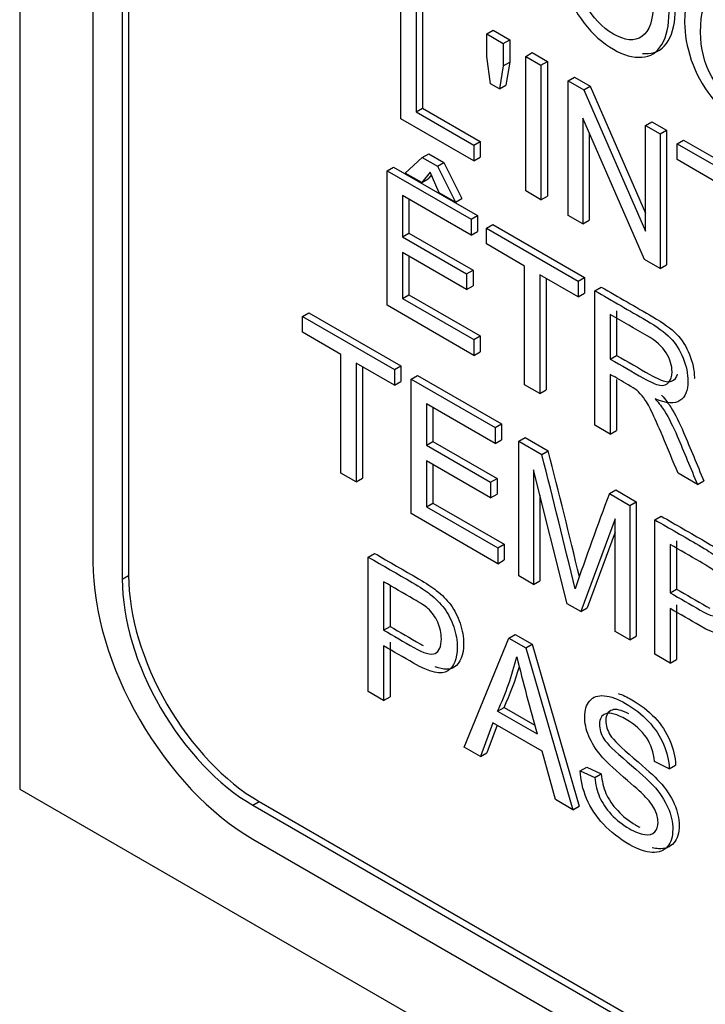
# Model space of a CAD drawing. Header units: inches. Extents: x 1 to 240, y -1 to 159.
# Tile 85 of 111: x 224.207 to 224.587, y 120.697 to 121.244. Entities that reach past the tile are written whole.
import ezdxf

# ---------------------------------------------------------------- set-up
doc = ezdxf.new("R2010")
doc.units = ezdxf.units.IN
doc.header["$MEASUREMENT"] = 0
doc.layers.add('Default', color=7, linetype='Continuous')
doc.layers.add('LAB20180', color=7, linetype='Continuous')

# ---------------------------------------------------------------- blocks, each defined once
blk = doc.blocks.new('SE1')
at = {"layer": 'LAB20180', "color": 7, "linetype": 'Continuous'}
for p, q in [((224.2068740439, 123.8788582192), (224.2068740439, 120.8169960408)), ((224.2475326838, 123.6978283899), (224.2475326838, 120.9429123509)), ((224.2637961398, 123.6884386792), (224.2637961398, 120.9335226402)), ((224.2673316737, 123.6904799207), (224.2673316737, 120.9355638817)), ((224.4184587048, 121.1890838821), (224.4184587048, 121.2637761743)), ((224.4305156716, 121.2608975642), (224.4305156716, 121.1949516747)), ((224.4269801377, 121.2588563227), (224.4269801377, 121.1929104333)), ((224.4661442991, 121.2362448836), (224.469679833, 121.2382861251)), ((224.469679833, 121.2382861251), (224.4788037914, 121.2330184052)), ((224.4661442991, 121.223721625), (224.4661442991, 121.2362448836)), ((224.4661442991, 121.2362448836), (224.4752682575, 121.2309771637)), ((224.4752682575, 121.2309771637), (224.4788037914, 121.2330184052)), ((224.4788037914, 121.2330184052), (224.4788037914, 121.2204951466)), ((224.4752682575, 121.2309771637), (224.4752682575, 121.2184539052)), ((224.4681670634, 121.2085893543), (224.4661442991, 121.223721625)), ((224.4877061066, 121.2237961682), (224.4912416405, 121.2258374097)), ((224.4877061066, 121.149103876), (224.4877061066, 121.2237961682)), ((224.4877061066, 121.2237961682), (224.4961845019, 121.2189011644)), ((224.4912416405, 121.2258374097), (224.4997200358, 121.2209424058)), ((224.4752682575, 121.2184539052), (224.4731163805, 121.2057318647)), ((224.4752682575, 121.2184539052), (224.4788037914, 121.2204951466)), ((224.4788037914, 121.2204951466), (224.4766519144, 121.2077731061)), ((224.4961845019, 121.2189011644), (224.4997200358, 121.2209424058)), ((224.4961845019, 121.2189011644), (224.4961845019, 121.1442088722)), ((224.4997200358, 121.2209424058), (224.4997200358, 121.1462501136)), ((224.5112476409, 121.210204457), (224.5147831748, 121.2122456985)), ((224.5147831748, 121.2122456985), (224.5235197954, 121.2072016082)), ((224.4731163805, 121.2057318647), (224.4681670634, 121.2085893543)), ((224.4731163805, 121.2057318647), (224.4766519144, 121.2077731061)), ((224.5112476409, 121.1355121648), (224.5112476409, 121.210204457)), ((224.5112476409, 121.210204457), (224.5199842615, 121.2051603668)), ((224.5199842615, 121.2051603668), (224.5235197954, 121.2072016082)), ((224.5199842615, 121.2051603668), (224.5541991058, 121.1266663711)), ((224.5235197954, 121.2072016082), (224.5541991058, 121.1368186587)), ((224.4269801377, 121.1929104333), (224.4305156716, 121.1949516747)), ((224.4305156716, 121.1949516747), (224.4624064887, 121.1765395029)), ((224.4588709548, 121.1657518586), (224.4184587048, 121.1890838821)), ((224.4269801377, 121.1929104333), (224.4588709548, 121.1744982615)), ((224.5536396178, 121.1110371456), (224.5194247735, 121.1894814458)), ((224.5194247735, 121.1894814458), (224.5194247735, 121.1307910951)), ((224.5541991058, 121.1854064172), (224.5577346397, 121.1874476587)), ((224.5541991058, 121.1266663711), (224.5541991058, 121.1854064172)), ((224.5541991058, 121.1854064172), (224.5623762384, 121.1806853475)), ((224.5577346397, 121.1874476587), (224.5659117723, 121.182726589)), ((224.5229603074, 121.1813755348), (224.5229603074, 121.1328323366)), ((224.5623762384, 121.1806853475), (224.5659117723, 121.182726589)), ((224.5623762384, 121.1806853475), (224.5623762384, 121.1059930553)), ((224.5659117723, 121.182726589), (224.5659117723, 121.1080342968)), ((224.4588709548, 121.1744982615), (224.4624064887, 121.1765395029)), ((224.4588709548, 121.1744982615), (224.4588709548, 121.1657518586)), ((224.4624064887, 121.1765395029), (224.4624064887, 121.1677931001)), ((224.5718014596, 121.1752436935), (224.5753369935, 121.177284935)), ((224.5718014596, 121.1664475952), (224.5718014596, 121.1752436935)), ((224.5718014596, 121.1752436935), (224.6228009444, 121.1457991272)), ((224.5753369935, 121.177284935), (224.6263364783, 121.1478403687)), ((224.4208472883, 121.1589584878), (224.4303155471, 121.1677048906)), ((224.4303155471, 121.1677048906), (224.433851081, 121.1697461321)), ((224.4303155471, 121.1677048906), (224.4386648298, 121.16288443)), ((224.433851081, 121.1697461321), (224.4422003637, 121.1649256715)), ((224.4588709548, 121.1657518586), (224.4624064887, 121.1677931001)), ((224.4107334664, 121.1602754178), (224.4142690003, 121.1623166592)), ((224.4142690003, 121.1623166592), (224.460878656, 121.135406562)), ((224.4386648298, 121.16288443), (224.4422003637, 121.1649256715)), ((224.4386648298, 121.16288443), (224.4487786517, 121.1428323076)), ((224.4422003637, 121.1649256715), (224.4523141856, 121.1448735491)), ((224.5930620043, 121.154172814), (224.5718014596, 121.1664475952)), ((224.4107334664, 121.0855831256), (224.4107334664, 121.1602754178)), ((224.4107334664, 121.1602754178), (224.4573431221, 121.1333653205)), ((224.4299712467, 121.1536907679), (224.4208472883, 121.1589584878)), ((224.4347484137, 121.1595299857), (224.4299712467, 121.1536907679)), ((224.4299712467, 121.1536907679), (224.4335067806, 121.1557320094)), ((224.4353903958, 121.1580343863), (224.4335067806, 121.1557320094)), ((224.4396546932, 121.1481000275), (224.4347484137, 121.1595299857)), ((224.4573431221, 121.1245692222), (224.4192548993, 121.1465594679)), ((224.4192548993, 121.1465594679), (224.4192548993, 121.1236001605)), ((224.4487786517, 121.1428323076), (224.4396546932, 121.1481000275)), ((224.4487786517, 121.1428323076), (224.4523141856, 121.1448735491)), ((224.4961845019, 121.1442088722), (224.4877061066, 121.149103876)), ((224.4961845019, 121.1442088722), (224.4997200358, 121.1462501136)), ((224.4227904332, 121.1445182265), (224.4227904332, 121.125641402)), ((224.4573431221, 121.1333653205), (224.460878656, 121.135406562)), ((224.460878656, 121.135406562), (224.460878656, 121.1266104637)), ((224.5194247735, 121.1307910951), (224.5112476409, 121.1355121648)), ((224.4573431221, 121.1333653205), (224.4573431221, 121.1245692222)), ((224.465864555, 121.1284454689), (224.469400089, 121.1304867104)), ((224.465864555, 121.1196493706), (224.465864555, 121.1284454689)), ((224.465864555, 121.1284454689), (224.5168640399, 121.0990009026)), ((224.469400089, 121.1304867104), (224.5203995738, 121.1010421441)), ((224.5194247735, 121.1307910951), (224.5229603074, 121.1328323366)), ((224.4192548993, 121.1236001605), (224.4227904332, 121.125641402)), ((224.4192548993, 121.1236001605), (224.4549330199, 121.103001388)), ((224.4227904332, 121.125641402), (224.4584685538, 121.1050426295)), ((224.4573431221, 121.1245692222), (224.460878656, 121.1266104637)), ((224.4871250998, 121.1073745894), (224.465864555, 121.1196493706)), ((224.4549330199, 121.0942549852), (224.4192548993, 121.1148537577)), ((224.4192548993, 121.1148537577), (224.4192548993, 121.0894096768)), ((224.4227904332, 121.1128125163), (224.4227904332, 121.0914509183)), ((224.4871250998, 121.0414783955), (224.4871250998, 121.1073745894)), ((224.5623762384, 121.1059930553), (224.5536396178, 121.1110371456)), ((224.5623762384, 121.1059930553), (224.5659117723, 121.1080342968)), ((224.4549330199, 121.103001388), (224.4584685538, 121.1050426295)), ((224.4549330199, 121.103001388), (224.4549330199, 121.0942549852)), ((224.4584685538, 121.1050426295), (224.4584685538, 121.0962962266)), ((224.5168640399, 121.0902048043), (224.4956034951, 121.1024795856)), ((224.4956034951, 121.1024795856), (224.4956034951, 121.0365833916)), ((224.5168640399, 121.0990009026), (224.5203995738, 121.1010421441)), ((224.5203995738, 121.1010421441), (224.5203995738, 121.0922460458)), ((224.4549330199, 121.0942549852), (224.4584685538, 121.0962962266)), ((224.4991390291, 121.1004383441), (224.4991390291, 121.0386246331)), ((224.5168640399, 121.0990009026), (224.5168640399, 121.0902048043)), ((224.526117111, 121.0936586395), (224.5296526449, 121.095699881)), ((224.4192548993, 121.0894096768), (224.4227904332, 121.0914509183)), ((224.4227904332, 121.0914509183), (224.4624280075, 121.0685661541)), ((224.5168640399, 121.0902048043), (224.5203995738, 121.0922460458)), ((224.526117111, 121.0189663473), (224.526117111, 121.0936586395)), ((224.4588924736, 121.0577785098), (224.4107334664, 121.0855831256)), ((224.4192548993, 121.0894096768), (224.4588924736, 121.0665249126)), ((224.3638010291, 121.0794109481), (224.367336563, 121.0814521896)), ((224.3638010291, 121.0706148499), (224.3638010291, 121.0794109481)), ((224.3638010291, 121.0794109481), (224.4148435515, 121.0499415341)), ((224.367336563, 121.0814521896), (224.4183790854, 121.0519827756)), ((224.5346385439, 121.0804893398), (224.5346385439, 121.0557409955)), ((224.5381740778, 121.0825305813), (224.5381740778, 121.057782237)), ((224.3850615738, 121.0583400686), (224.3638010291, 121.0706148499)), ((224.4588924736, 121.0665249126), (224.4624280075, 121.0685661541)), ((224.4624280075, 121.0685661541), (224.4624280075, 121.0598197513)), ((224.4588924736, 121.0665249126), (224.4588924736, 121.0577785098)), ((224.3850615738, 120.9924438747), (224.3850615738, 121.0583400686)), ((224.4588924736, 121.0577785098), (224.4624280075, 121.0598197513)), ((224.5346385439, 121.0557409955), (224.5381740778, 121.057782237)), ((224.4148435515, 121.0411454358), (224.3935830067, 121.053420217)), ((224.3935830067, 121.053420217), (224.3935830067, 120.9875240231)), ((224.4148435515, 121.0499415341), (224.4183790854, 121.0519827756)), ((224.4183790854, 121.0519827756), (224.4183790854, 121.0431866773)), ((224.3971185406, 121.0513789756), (224.3971185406, 120.9895652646)), ((224.4148435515, 121.0499415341), (224.4148435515, 121.0411454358)), ((224.4240966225, 121.044599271), (224.4276321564, 121.0466405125)), ((224.4276321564, 121.0466405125), (224.4742418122, 121.0197304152)), ((224.5346385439, 121.0471933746), (224.5346385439, 121.0140464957)), ((224.4148435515, 121.0411454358), (224.4183790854, 121.0431866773)), ((224.4240966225, 120.9699069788), (224.4240966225, 121.044599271)), ((224.4240966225, 121.044599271), (224.4707062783, 121.0176891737)), ((224.4956034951, 121.0365833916), (224.4871250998, 121.0414783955)), ((224.5381740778, 121.0443296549), (224.5381740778, 121.0160877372)), ((224.4956034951, 121.0365833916), (224.4991390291, 121.0386246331)), ((224.4707062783, 121.0088930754), (224.4325750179, 121.0309081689)), ((224.4325750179, 121.0309081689), (224.4325750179, 121.0079488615)), ((224.4361105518, 121.0288669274), (224.4361105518, 121.009990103)), ((224.4707062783, 121.0176891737), (224.4742418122, 121.0197304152)), ((224.4742418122, 121.0197304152), (224.4742418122, 121.0109343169)), ((224.5346385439, 121.0140464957), (224.526117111, 121.0189663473)), ((224.4707062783, 121.0176891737), (224.4707062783, 121.0088930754)), ((224.5346385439, 121.0140464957), (224.5381740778, 121.0160877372)), ((224.4325750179, 121.0079488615), (224.4361105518, 121.009990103)), ((224.4361105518, 121.009990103), (224.4717886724, 120.9893913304)), ((224.4707062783, 121.0088930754), (224.4742418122, 121.0109343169)), ((224.4839188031, 121.010060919), (224.487454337, 121.0121021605)), ((224.4839188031, 120.9353686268), (224.4839188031, 121.010060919)), ((224.4839188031, 121.010060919), (224.4966579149, 121.0027059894)), ((224.487454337, 121.0121021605), (224.5001934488, 121.0047472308)), ((224.4325750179, 121.0079488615), (224.4682531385, 120.987350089)), ((224.4966579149, 121.0027059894), (224.5001934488, 121.0047472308)), ((224.4682531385, 120.9786036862), (224.4325750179, 120.9992024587)), ((224.4325750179, 120.9992024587), (224.4325750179, 120.9737583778)), ((224.4361105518, 120.9971612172), (224.4361105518, 120.9757996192)), ((224.3935830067, 120.9875240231), (224.3850615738, 120.9924438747)), ((224.510774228, 120.91986364), (224.4920959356, 120.9942577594)), ((224.4920959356, 120.9942577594), (224.4920959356, 120.9306475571)), ((224.5829697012, 120.986142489), (224.5722533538, 120.9923295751)), ((224.3935830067, 120.9875240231), (224.3971185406, 120.9895652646)), ((224.4682531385, 120.987350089), (224.4717886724, 120.9893913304)), ((224.4682531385, 120.987350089), (224.4682531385, 120.9786036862)), ((224.4717886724, 120.9893913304), (224.4717886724, 120.9806449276)), ((224.5829697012, 120.986142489), (224.5865052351, 120.9881837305)), ((224.4682531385, 120.9786036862), (224.4717886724, 120.9806449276)), ((224.5341866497, 120.9810387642), (224.5377221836, 120.9830800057)), ((224.5341866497, 120.9810387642), (224.5455485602, 120.9744789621)), ((224.5377221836, 120.9830800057), (224.5490840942, 120.9765202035)), ((224.4325750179, 120.9737583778), (224.4361105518, 120.9757996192)), ((224.4361105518, 120.9757996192), (224.4757481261, 120.952914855)), ((224.4956314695, 120.9801760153), (224.4956314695, 120.9326887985)), ((224.5455485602, 120.9744789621), (224.5490840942, 120.9765202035)), ((224.5490840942, 120.9765202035), (224.5490840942, 120.9018279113)), ((224.4722125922, 120.9421272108), (224.4240966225, 120.9699069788)), ((224.4325750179, 120.9737583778), (224.4722125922, 120.9508736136)), ((224.5455485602, 120.9744789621), (224.5455485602, 120.8997866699)), ((224.5373283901, 120.9670991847), (224.518348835, 120.9154904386)), ((224.5373283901, 120.9045325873), (224.5373283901, 120.9670991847)), ((224.5593636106, 120.9665028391), (224.5628991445, 120.9685440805)), ((224.5593636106, 120.8918105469), (224.5593636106, 120.9665028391)), ((224.5373283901, 120.9595266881), (224.5218843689, 120.91753168)), ((224.5713775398, 120.9548529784), (224.5713775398, 120.9280174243)), ((224.4722125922, 120.9508736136), (224.4757481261, 120.952914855)), ((224.4722125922, 120.9508736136), (224.4722125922, 120.9421272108)), ((224.4757481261, 120.952914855), (224.4757481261, 120.9441684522)), ((224.5678420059, 120.9528117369), (224.5678420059, 120.9259761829)), ((224.4003399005, 120.9457823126), (224.4038754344, 120.9478235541)), ((224.4003399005, 120.8710900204), (224.4003399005, 120.9457823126)), ((224.4722125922, 120.9421272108), (224.4757481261, 120.9441684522)), ((224.2637961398, 120.9335226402), (224.2673316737, 120.9355638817)), ((224.4088613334, 120.9320663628), (224.4088613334, 120.9052308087)), ((224.4920959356, 120.9306475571), (224.4839188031, 120.9353686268)), ((224.4920959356, 120.9306475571), (224.4956314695, 120.9326887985)), ((224.4123968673, 120.9300131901), (224.4123968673, 120.9072720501)), ((224.5678420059, 120.9259761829), (224.5713775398, 120.9280174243)), ((224.518348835, 120.9154904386), (224.510774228, 120.91986364)), ((224.518348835, 120.9154904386), (224.5218843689, 120.91753168)), ((224.5678420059, 120.91722978), (224.5678420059, 120.886915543)), ((224.5713775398, 120.9192710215), (224.5713775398, 120.8889567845)), ((224.4088613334, 120.9052308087), (224.4123968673, 120.9072720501)), ((224.5455485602, 120.8997866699), (224.5373283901, 120.9045325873)), ((224.4536203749, 120.8403285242), (224.4782808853, 120.9007830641)), ((224.4782808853, 120.9007830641), (224.4818164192, 120.9028243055)), ((224.4782808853, 120.9007830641), (224.4877061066, 120.89534141)), ((224.4818164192, 120.9028243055), (224.4912416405, 120.8973826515)), ((224.5455485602, 120.8997866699), (224.5490840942, 120.9018279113)), ((224.4088613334, 120.8964844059), (224.4088613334, 120.8661701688)), ((224.4123968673, 120.8985256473), (224.4123968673, 120.8682114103)), ((224.4877061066, 120.89534141), (224.4912416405, 120.8973826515)), ((224.4877061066, 120.89534141), (224.5139159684, 120.805516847)), ((224.4912416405, 120.8973826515), (224.5174515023, 120.8075580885)), ((224.5678420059, 120.886915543), (224.5593636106, 120.8918105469)), ((224.5678420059, 120.886915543), (224.5713775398, 120.8889567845)), ((224.4088613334, 120.8661701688), (224.4003399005, 120.8710900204)), ((224.4088613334, 120.8661701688), (224.4123968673, 120.8682114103)), ((224.4721265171, 120.8603061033), (224.475662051, 120.8623473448)), ((224.475662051, 120.8623473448), (224.4927237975, 120.8524967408)), ((224.4721265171, 120.8603061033), (224.4940326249, 120.8476586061)), ((224.4695442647, 120.8537463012), (224.4626152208, 120.8351353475)), ((224.4718287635, 120.8524273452), (224.4661507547, 120.8371765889)), ((224.4967870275, 120.8380176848), (224.4695442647, 120.8537463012)), ((224.4626152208, 120.8351353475), (224.4536203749, 120.8403285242)), ((224.4626152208, 120.8351353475), (224.4661507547, 120.8371765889)), ((224.5041894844, 120.8111324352), (224.4967870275, 120.8380176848)), ((224.5180045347, 120.8271592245), (224.5215400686, 120.8292004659)), ((224.5215400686, 120.8292004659), (224.5295880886, 120.8254484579)), ((224.567368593, 120.8282773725), (224.5591484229, 120.8323275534)), ((224.567368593, 120.8282773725), (224.5709041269, 120.830318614)), ((224.5180045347, 120.8271592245), (224.5260525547, 120.8234072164)), ((224.5260525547, 120.8234072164), (224.5295880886, 120.8254484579)), ((224.2068740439, 120.8169960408), (225.7978643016, 119.8984373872)), ((224.3362500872, 120.8080287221), (224.3397856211, 120.8100699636)), ((224.3362500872, 120.8080287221), (225.6614171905, 120.0429431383)), ((224.3397856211, 120.8100699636), (225.6649527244, 120.0449843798)), ((224.5139159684, 120.805516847), (224.5041894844, 120.8111324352)), ((224.5139159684, 120.805516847), (224.5174515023, 120.8075580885)), ((224.3362500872, 120.7892493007), (225.6614171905, 120.0241637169))]:
    blk.add_line(p, q, dxfattribs=at)
for centre, radius, start, end in [((219.6127291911, 119.7546539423), 5.04087231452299, 13.461031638, 14.3347408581), ((219.6162647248, 119.7566951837), 5.040872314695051, 13.5154779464, 14.3347408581), ((226.096568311, 120.3885721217), 1.670943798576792, 159.2329033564, 161.1627505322), ((224.3237593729, 120.9293198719), 0.1636328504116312, 335.0542550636, 346.2660775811), ((226.0825624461, 121.2905391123), 1.649111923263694, 194.0398056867, 195.5784163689), ((224.3272949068, 120.9313611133), 0.1636328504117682, 335.0542550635, 343.5818639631)]:
    blk.add_arc(centre, radius, start, end, dxfattribs=at)
for centre, major_axis, start_param, end_param in [((224.3362500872, 120.8916913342), (-0.06273267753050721, 0.1086561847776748), 0.7853981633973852, 2.356194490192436), ((224.3362500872, 120.8916913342), (-0.05123267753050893, 0.08873760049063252), 0.7853981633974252, 2.356194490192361), ((224.3397856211, 120.8937325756), (-0.05123267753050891, 0.08873760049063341), 0.7853981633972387, 2.356194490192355)]:
    blk.add_ellipse(centre, major_axis=major_axis, ratio=0.5773502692, start_param=start_param, end_param=end_param, dxfattribs=at)
for points, knots in [([(224.5056097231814, 121.2831052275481), (224.5056097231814, 121.2954297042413), (224.5084932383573, 121.3034555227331), (224.5142172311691, 121.3071578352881), (224.5199614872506, 121.3108732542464), (224.5273867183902, 121.3100898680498), (224.5424498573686, 121.3013931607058), (224.547786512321, 121.2966223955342), (224.5573408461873, 121.2845463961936), (224.560999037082, 121.2778623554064), (224.5634952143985, 121.2705074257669), (224.5659744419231, 121.2632024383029), (224.5672394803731, 121.2558224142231), (224.5672394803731, 121.2408143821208), (224.5659483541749, 121.2348012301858), (224.5632800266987, 121.230378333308), (224.5606032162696, 121.2259413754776), (224.5569535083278, 121.2235452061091), (224.5520902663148, 121.2232718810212), (224.547260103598, 121.2230004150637), (224.5420194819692, 121.2244645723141), (224.5303563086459, 121.2311983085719), (224.5249335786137, 121.236018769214), (224.5201564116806, 121.2422058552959), (224.5153985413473, 121.2483679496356), (224.5117640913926, 121.2550521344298), (224.5068578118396, 121.2696129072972), (224.5056097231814, 121.2765454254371), (224.5056097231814, 121.2831052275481)], [0, 0, 0, 0, 0.1332785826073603, 0.1332785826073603, 0.1332785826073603, 0.2558731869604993, 0.2558731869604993, 0.3366345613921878, 0.3366345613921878, 0.4173959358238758, 0.4173959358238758, 0.4173959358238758, 0.5049817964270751, 0.5049817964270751, 0.5937354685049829, 0.5937354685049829, 0.5937354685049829, 0.6743665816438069, 0.6743665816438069, 0.6743665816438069, 0.7528515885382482, 0.7528515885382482, 0.8379776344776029, 0.8379776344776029, 0.8379776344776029, 0.918988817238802, 0.918988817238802, 1, 1, 1, 1]), ([(224.5524975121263, 121.2253749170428), (224.553558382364, 121.2252760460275), (224.554601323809, 121.2252555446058), (224.5556258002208, 121.2253131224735), (224.5604890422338, 121.2255864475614), (224.5641387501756, 121.2279826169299), (224.5668155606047, 121.2324195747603), (224.5694838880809, 121.2368424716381), (224.570775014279, 121.2428556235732), (224.570775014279, 121.2578636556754), (224.569509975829, 121.2652436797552), (224.5670307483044, 121.2725486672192), (224.564534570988, 121.2799035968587), (224.5608763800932, 121.286587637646), (224.5513220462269, 121.2986636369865), (224.5459853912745, 121.3034344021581), (224.5353644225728, 121.3095664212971), (224.5311577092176, 121.3110809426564), (224.5273864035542, 121.3114265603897)], [0.3089867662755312, 0.3089867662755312, 0.3089867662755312, 0.3089867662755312, 0.3256334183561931, 0.3256334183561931, 0.3256334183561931, 0.406264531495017, 0.406264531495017, 0.406264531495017, 0.495018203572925, 0.495018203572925, 0.5826040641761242, 0.5826040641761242, 0.5826040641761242, 0.6633654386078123, 0.6633654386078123, 0.7441268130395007, 0.7441268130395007, 0.8067510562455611, 0.8067510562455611, 0.8067510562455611, 0.8067510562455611]), ([(224.5144324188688, 121.2777629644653), (224.5144324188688, 121.2688177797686), (224.5164982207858, 121.2605186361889), (224.5248475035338, 121.245361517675), (224.5300980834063, 121.2397956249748), (224.5427941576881, 121.2324655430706), (224.5480877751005, 121.2319934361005), (224.5522193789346, 121.2348260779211), (224.5563705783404, 121.2376721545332), (224.5584598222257, 121.2438458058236), (224.5584598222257, 121.2594501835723), (224.557556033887, 121.2652894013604), (224.554026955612, 121.2763714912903), (224.5514447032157, 121.281341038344), (224.5480017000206, 121.2858136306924), (224.5445703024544, 121.2902711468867), (224.540771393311, 121.2937649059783), (224.5304854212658, 121.2997035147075), (224.5252778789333, 121.3002750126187), (224.5209310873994, 121.2980138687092), (224.5165628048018, 121.2957415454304), (224.5144324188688, 121.2889941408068), (224.5144324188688, 121.2777629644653)], [0, 0, 0, 0, 0.1188363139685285, 0.1188363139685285, 0.2376726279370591, 0.2376726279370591, 0.3589507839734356, 0.3589507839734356, 0.3589507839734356, 0.4942977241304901, 0.4942977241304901, 0.5791525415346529, 0.5791525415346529, 0.6640073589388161, 0.6640073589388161, 0.6640073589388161, 0.7429526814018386, 0.7429526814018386, 0.8545925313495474, 0.8545925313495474, 0.8545925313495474, 1, 1, 1, 1]), ([(224.5758900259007, 121.2425288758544), (224.5758900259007, 121.2548533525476), (224.5787735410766, 121.2628791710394), (224.5845405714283, 121.2665566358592), (224.5902871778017, 121.2702210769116), (224.5976670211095, 121.2695135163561), (224.6127301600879, 121.2608168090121), (224.6180668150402, 121.2560460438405), (224.6276211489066, 121.2439700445), (224.6312793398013, 121.2372860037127), (224.6337755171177, 121.2299310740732), (224.6362630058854, 121.2226017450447), (224.6375628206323, 121.2152212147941), (224.6375628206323, 121.2002131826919), (224.6362286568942, 121.1942248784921), (224.633603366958, 121.189777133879), (224.6309518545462, 121.1852849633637), (224.6272338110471, 121.1829688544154), (224.622370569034, 121.1826955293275), (224.6175404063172, 121.18242406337), (224.6123428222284, 121.1838633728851), (224.6006796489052, 121.1905971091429), (224.595256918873, 121.195417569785), (224.5904797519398, 121.2016046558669), (224.5857218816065, 121.2077667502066), (224.5820874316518, 121.2144509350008), (224.5795912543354, 121.2217561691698), (224.5771034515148, 121.2290368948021), (224.5758900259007, 121.2359690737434), (224.5758900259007, 121.2425288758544)], [0, 0, 0, 0, 0.1333848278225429, 0.1333848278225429, 0.1333848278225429, 0.2558785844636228, 0.2558785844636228, 0.3365735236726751, 0.3365735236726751, 0.4172684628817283, 0.4172684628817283, 0.4172684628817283, 0.5048647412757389, 0.5048647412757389, 0.593628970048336, 0.593628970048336, 0.593628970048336, 0.6744340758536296, 0.6744340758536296, 0.6744340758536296, 0.7528211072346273, 0.7528211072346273, 0.8378408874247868, 0.8378408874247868, 0.8378408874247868, 0.9182426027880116, 0.9182426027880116, 0.9182426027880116, 1, 1, 1, 1]), ([(224.5847127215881, 121.2371866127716), (224.5847127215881, 121.2282414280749), (224.586821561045, 121.2199174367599), (224.5951708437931, 121.204760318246), (224.6003783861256, 121.1992192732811), (224.6130744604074, 121.1918891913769), (224.6183680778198, 121.1914170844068), (224.6225427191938, 121.1942248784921), (224.6266975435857, 121.1970193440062), (224.6287401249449, 121.2032694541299), (224.6287401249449, 121.2188738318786), (224.6278793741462, 121.2246882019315), (224.6260717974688, 121.2302540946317), (224.6242717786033, 121.2357967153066), (224.621725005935, 121.2407646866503), (224.6183250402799, 121.2452124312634), (224.6148748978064, 121.2497258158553), (224.6110516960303, 121.2531885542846), (224.600765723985, 121.2591271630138), (224.5956012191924, 121.2596738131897), (224.5912544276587, 121.2574126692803), (224.586886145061, 121.2551403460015), (224.5847127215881, 121.248417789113), (224.5847127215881, 121.2371866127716)], [0, 0, 0, 0, 0.1188680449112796, 0.1188680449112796, 0.2377360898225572, 0.2377360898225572, 0.3590466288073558, 0.3590466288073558, 0.3590466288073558, 0.4980291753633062, 0.4980291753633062, 0.5851633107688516, 0.5851633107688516, 0.5851633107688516, 0.6638535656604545, 0.6638535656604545, 0.6638535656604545, 0.7420231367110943, 0.7420231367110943, 0.8544916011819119, 0.8544916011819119, 0.8544916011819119, 1, 1, 1, 1]), ([(224.529652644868, 121.0956998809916), (224.5391926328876, 121.0901919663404), (224.5487326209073, 121.0846840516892), (224.558272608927, 121.079176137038), (224.5640396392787, 121.075846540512), (224.5684294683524, 121.0726163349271), (224.5713990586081, 121.069560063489), (224.5744059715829, 121.0664653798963), (224.5768217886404, 121.0627020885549), (224.5785863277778, 121.0583040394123), (224.5803623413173, 121.0538773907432), (224.5812976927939, 121.049582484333), (224.5812976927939, 121.0452803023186), (224.5812949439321, 121.045056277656), (224.5812894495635, 121.0448353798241)], [0, 0, 0, 0, 0.318581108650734, 0.318581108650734, 0.318581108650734, 0.4667796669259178, 0.4667796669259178, 0.4667796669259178, 0.5740918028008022, 0.5740918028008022, 0.5740918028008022, 0.6920798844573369, 0.6920798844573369, 0.6986568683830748, 0.6986568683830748, 0.6986568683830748, 0.6986568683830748]), ([(224.526117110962, 121.0936586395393), (224.5356570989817, 121.0881507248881), (224.5451970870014, 121.0826428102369), (224.554737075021, 121.0771348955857), (224.5605041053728, 121.0738052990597), (224.5648939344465, 121.0705750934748), (224.5678635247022, 121.0675188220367), (224.570870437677, 121.064424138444), (224.5732862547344, 121.0606608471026), (224.5750507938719, 121.05626279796), (224.5768268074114, 121.0518361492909), (224.577762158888, 121.0475412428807), (224.577762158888, 121.0381487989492), (224.5762558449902, 121.0345458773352), (224.5703166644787, 121.0307193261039), (224.5657546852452, 121.0310671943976), (224.5595572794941, 121.0336513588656)], [0, 0, 0, 0, 0.318581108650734, 0.318581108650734, 0.318581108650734, 0.4667796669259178, 0.4667796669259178, 0.4667796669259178, 0.5740918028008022, 0.5740918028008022, 0.5740918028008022, 0.6920798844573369, 0.6920798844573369, 0.8460399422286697, 0.8460399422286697, 1, 1, 1, 1]), ([(224.5346385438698, 121.0557409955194), (224.5407642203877, 121.0522043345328), (224.5468898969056, 121.0486676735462), (224.5530155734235, 121.0451310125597), (224.5569319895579, 121.0428698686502), (224.5599876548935, 121.0416026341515), (224.5621825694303, 121.0412299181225), (224.5643909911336, 121.0408549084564), (224.5660989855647, 121.0414038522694), (224.5672179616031, 121.042845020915), (224.5683296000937, 121.0442767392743), (224.5689394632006, 121.0461249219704), (224.5689394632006, 121.0520883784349), (224.5678204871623, 121.055616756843), (224.5656255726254, 121.0591699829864), (224.5634069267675, 121.0627616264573), (224.5599015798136, 121.0659037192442), (224.5550813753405, 121.0686866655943), (224.5482670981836, 121.0726208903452), (224.5414528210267, 121.0765551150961), (224.5346385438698, 121.0804893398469)], [0, 0, 0, 0, 0.2284460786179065, 0.2284460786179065, 0.2284460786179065, 0.3438946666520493, 0.3438946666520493, 0.3438946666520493, 0.4247756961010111, 0.4247756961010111, 0.4247756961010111, 0.4990570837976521, 0.4990570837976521, 0.606689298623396, 0.606689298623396, 0.606689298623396, 0.7458306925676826, 0.7458306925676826, 0.7458306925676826, 1, 1, 1, 1]), ([(224.5381740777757, 121.0577822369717), (224.5442997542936, 121.0542455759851), (224.5504254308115, 121.0507089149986), (224.5565511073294, 121.047172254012), (224.5604675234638, 121.0449111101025), (224.5635231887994, 121.0436438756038), (224.5657181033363, 121.0432711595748), (224.5679265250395, 121.0428961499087), (224.5696345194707, 121.0434450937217), (224.570753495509, 121.0448862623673), (224.5712930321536, 121.0455811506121), (224.5717143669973, 121.0463741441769), (224.5720051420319, 121.047284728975)], [0, 0, 0, 0, 0.2284460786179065, 0.2284460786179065, 0.2284460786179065, 0.3438946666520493, 0.3438946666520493, 0.3438946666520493, 0.4247756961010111, 0.4247756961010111, 0.4247756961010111, 0.4608283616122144, 0.4608283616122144, 0.4608283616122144, 0.4608283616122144]), ([(224.5722533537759, 120.9923295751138), (224.5694128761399, 120.9991544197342), (224.566572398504, 121.0059792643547), (224.5637319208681, 121.0128041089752), (224.5612685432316, 121.0187228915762), (224.5591699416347, 121.023339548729), (224.557577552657, 121.0266442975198), (224.5559691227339, 121.0299823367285), (224.5544788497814, 121.0324586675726), (224.5532307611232, 121.0341234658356), (224.551952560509, 121.0358284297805), (224.5506485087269, 121.037204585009), (224.5493143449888, 121.0383724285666), (224.5483446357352, 121.0392212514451), (224.5467751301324, 121.0401366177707), (224.5445371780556, 121.0414783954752), (224.5412388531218, 121.0434559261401), (224.5379380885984, 121.0452883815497), (224.5346385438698, 121.047193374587)], [0, 0, 0, 0, 0.3070878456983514, 0.3070878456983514, 0.3070878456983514, 0.5157634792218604, 0.5157634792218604, 0.5157634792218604, 0.6341208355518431, 0.6341208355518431, 0.6341208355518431, 0.7169176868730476, 0.7169176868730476, 0.7169176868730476, 0.8092929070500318, 0.8092929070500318, 0.8092929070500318, 1, 1, 1, 1]), ([(224.5630928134, 121.0356926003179), (224.5653307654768, 121.0331581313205), (224.5670522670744, 121.0309218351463), (224.5682142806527, 121.0290085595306), (224.570718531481, 121.0248852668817), (224.5730775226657, 121.0202373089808), (224.5753154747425, 121.0149695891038), (224.5791043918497, 121.0060511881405), (224.5827753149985, 120.9971123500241), (224.5865052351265, 120.9881837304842)], [0, 0, 0, 0, 0.1593598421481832, 0.1593598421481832, 0.1593598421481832, 0.4528325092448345, 0.4528325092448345, 0.4528325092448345, 1, 1, 1, 1]), ([(224.5595572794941, 121.0336513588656), (224.5617952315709, 121.0311168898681), (224.5635167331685, 121.028880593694), (224.5646787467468, 121.0269673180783), (224.5671829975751, 121.0228440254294), (224.5695419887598, 121.0181960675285), (224.5717799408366, 121.0129283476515), (224.5755688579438, 121.0040099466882), (224.5792397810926, 120.9950711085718), (224.5829697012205, 120.9861424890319)], [0, 0, 0, 0, 0.1593598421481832, 0.1593598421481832, 0.1593598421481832, 0.4528325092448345, 0.4528325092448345, 0.4528325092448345, 1, 1, 1, 1]), ([(224.5593636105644, 120.9665028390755), (224.5674833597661, 120.9618148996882), (224.5756031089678, 120.9571269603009), (224.5837228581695, 120.9524390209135), (224.5880266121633, 120.9499542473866), (224.5913405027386, 120.9477427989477), (224.5935784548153, 120.9460034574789), (224.5967573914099, 120.9435327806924), (224.599431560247, 120.940835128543), (224.6015403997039, 120.9379279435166), (224.6036984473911, 120.9349529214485), (224.6054137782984, 120.9315669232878), (224.6067479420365, 120.9277155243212), (224.6080907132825, 120.9238392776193), (224.6086846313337, 120.9200872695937), (224.6086846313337, 120.9099990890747), (224.6069631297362, 120.9056258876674), (224.6034340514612, 120.9032902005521), (224.5999035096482, 120.900953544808), (224.5936214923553, 120.9023459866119), (224.5844544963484, 120.9076385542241), (224.578916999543, 120.9108356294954), (224.5733795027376, 120.9140327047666), (224.5678420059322, 120.9172297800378)], [0, 0, 0, 0, 0.2166193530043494, 0.2166193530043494, 0.2166193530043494, 0.3045459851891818, 0.3045459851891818, 0.3045459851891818, 0.3808453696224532, 0.3808453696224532, 0.3808453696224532, 0.4539021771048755, 0.4539021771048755, 0.4539021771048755, 0.5331094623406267, 0.5331094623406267, 0.6711870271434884, 0.6711870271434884, 0.6711870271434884, 0.8523210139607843, 0.8523210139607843, 0.8523210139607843, 1, 1, 1, 1]), ([(224.5628991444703, 120.9685440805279), (224.571018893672, 120.9638561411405), (224.5791386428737, 120.9591682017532), (224.5872583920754, 120.9544802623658), (224.5915621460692, 120.951995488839), (224.5948760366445, 120.9497840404), (224.5971139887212, 120.9480446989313), (224.6002929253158, 120.9455740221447), (224.6029670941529, 120.9428763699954), (224.6050759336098, 120.9399691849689), (224.6072339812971, 120.9369941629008), (224.6089493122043, 120.9336081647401), (224.6102834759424, 120.9297567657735), (224.6116262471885, 120.9258805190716), (224.6122201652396, 120.922128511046), (224.6122201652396, 120.912040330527), (224.6104986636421, 120.9076671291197), (224.6069695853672, 120.9053314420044), (224.6046513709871, 120.9037971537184), (224.6011468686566, 120.9038706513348), (224.5964182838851, 120.9056003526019)], [0, 0, 0, 0, 0.2166193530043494, 0.2166193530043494, 0.2166193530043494, 0.3045459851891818, 0.3045459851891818, 0.3045459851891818, 0.3808453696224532, 0.3808453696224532, 0.3808453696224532, 0.4539021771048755, 0.4539021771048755, 0.4539021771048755, 0.5331094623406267, 0.5331094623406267, 0.6711870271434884, 0.6711870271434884, 0.6711870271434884, 0.7901227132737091, 0.7901227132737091, 0.7901227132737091, 0.7901227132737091]), ([(224.5678420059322, 120.9259761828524), (224.5734225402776, 120.9227542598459), (224.5790030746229, 120.9195323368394), (224.5845836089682, 120.9163104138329), (224.5901354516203, 120.9131050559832), (224.5940949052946, 120.9120117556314), (224.5987429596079, 120.914098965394), (224.5999049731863, 120.9168073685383), (224.5999049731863, 120.9242616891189), (224.5992163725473, 120.9273428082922), (224.5964619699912, 120.9334056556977), (224.5946543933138, 120.9359401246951), (224.592416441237, 120.9379776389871), (224.5910021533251, 120.9392652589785), (224.5883278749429, 120.9409842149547), (224.5844114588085, 120.9432453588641), (224.5788883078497, 120.9464341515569), (224.573365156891, 120.9496229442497), (224.5678420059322, 120.9528117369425)], [0, 0, 0, 0, 0.2153552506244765, 0.2153552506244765, 0.2153552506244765, 0.3510873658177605, 0.3510873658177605, 0.4868194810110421, 0.4868194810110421, 0.5851082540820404, 0.5851082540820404, 0.6833970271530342, 0.6833970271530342, 0.6833970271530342, 0.7868454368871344, 0.7868454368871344, 0.7868454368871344, 1, 1, 1, 1]), ([(224.4003399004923, 120.945782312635), (224.4084739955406, 120.9410860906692), (224.416608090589, 120.9363898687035), (224.4247421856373, 120.9316936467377), (224.4290459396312, 120.9292088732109), (224.4323167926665, 120.9270719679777), (224.4345547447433, 120.9252829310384), (224.4377217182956, 120.9227512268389), (224.4404078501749, 120.9201146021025), (224.4425597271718, 120.9171825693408), (224.4447316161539, 120.914223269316), (224.4464331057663, 120.9108215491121), (224.4477242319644, 120.9069949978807), (224.4490403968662, 120.9030942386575), (224.4497039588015, 120.8993418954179), (224.4497039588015, 120.8893034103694), (224.4479394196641, 120.8849053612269), (224.4444533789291, 120.8825448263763), (224.4409261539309, 120.8801564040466), (224.4345977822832, 120.8816254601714), (224.4254307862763, 120.8869180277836), (224.4199076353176, 120.8901068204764), (224.4143844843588, 120.8932956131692), (224.4088613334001, 120.896484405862)], [0, 0, 0, 0, 0.21697069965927, 0.21697069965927, 0.21697069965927, 0.3045215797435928, 0.3045215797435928, 0.3045215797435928, 0.3810967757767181, 0.3810967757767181, 0.3810967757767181, 0.4539654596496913, 0.4539654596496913, 0.4539654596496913, 0.5335386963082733, 0.5335386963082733, 0.6711788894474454, 0.6711788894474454, 0.6711788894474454, 0.8526721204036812, 0.8526721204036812, 0.8526721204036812, 1, 1, 1, 1]), ([(224.4038754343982, 120.9478235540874), (224.4120095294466, 120.9431273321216), (224.4201436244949, 120.9384311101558), (224.4282777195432, 120.93373488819), (224.4325814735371, 120.9312501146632), (224.4358523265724, 120.9291132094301), (224.4380902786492, 120.9273241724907), (224.4412572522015, 120.9247924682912), (224.4439433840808, 120.9221558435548), (224.4460952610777, 120.9192238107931), (224.4482671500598, 120.9162645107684), (224.4499686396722, 120.9128627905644), (224.4512597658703, 120.909036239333), (224.4525759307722, 120.9051354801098), (224.4532394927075, 120.9013831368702), (224.4532394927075, 120.8913446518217), (224.45147495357, 120.8869466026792), (224.447988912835, 120.8845860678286), (224.4456694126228, 120.8830154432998), (224.4421385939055, 120.883112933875), (224.4373857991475, 120.8848688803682)], [0, 0, 0, 0, 0.21697069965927, 0.21697069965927, 0.21697069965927, 0.3045215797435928, 0.3045215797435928, 0.3045215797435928, 0.3810967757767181, 0.3810967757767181, 0.3810967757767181, 0.4539654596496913, 0.4539654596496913, 0.4539654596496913, 0.5335386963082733, 0.5335386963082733, 0.6711788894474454, 0.6711788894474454, 0.6711788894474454, 0.7905286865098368, 0.7905286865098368, 0.7905286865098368, 0.7905286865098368]), ([(224.4088613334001, 120.9052308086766), (224.4144418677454, 120.9020088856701), (224.4200224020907, 120.8987869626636), (224.4256029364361, 120.8955650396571), (224.4311117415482, 120.8923845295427), (224.4350711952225, 120.8912912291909), (224.4397192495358, 120.8933784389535), (224.4408812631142, 120.8960868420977), (224.4408812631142, 120.9035908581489), (224.4401926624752, 120.9066719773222), (224.4388584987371, 120.9096785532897), (224.4375305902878, 120.9126710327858), (224.4356737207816, 120.9151947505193), (224.4334357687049, 120.9172322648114), (224.4319817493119, 120.9185560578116), (224.4293041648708, 120.9202636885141), (224.4254307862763, 120.9224999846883), (224.4199076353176, 120.9256887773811), (224.4143844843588, 120.9288775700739), (224.4088613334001, 120.9320663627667)], [0, 0, 0, 0, 0.2154625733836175, 0.2154625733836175, 0.2154625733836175, 0.3545743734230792, 0.3545743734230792, 0.4936861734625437, 0.4936861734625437, 0.5960212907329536, 0.5960212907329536, 0.5960212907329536, 0.6832351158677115, 0.6832351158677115, 0.6832351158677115, 0.7867317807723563, 0.7867317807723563, 0.7867317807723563, 1, 1, 1, 1]), ([(224.5713775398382, 120.9280174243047), (224.5769580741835, 120.9247955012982), (224.5825386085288, 120.9215735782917), (224.5881191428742, 120.9183516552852), (224.5887269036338, 120.918000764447), (224.5893155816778, 120.9176751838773), (224.5898851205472, 120.9173749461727)], [0, 0, 0, 0, 0.2153552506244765, 0.2153552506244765, 0.2153552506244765, 0.230213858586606, 0.230213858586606, 0.230213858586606, 0.230213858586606]), ([(224.412396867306, 120.9072720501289), (224.4179774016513, 120.9040501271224), (224.4235579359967, 120.9008282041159), (224.429138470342, 120.8976062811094), (224.4297356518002, 120.8972614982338), (224.430314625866, 120.8969412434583), (224.4308752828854, 120.8966455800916)], [0, 0, 0, 0, 0.2154625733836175, 0.2154625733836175, 0.2154625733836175, 0.2305429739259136, 0.2305429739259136, 0.2305429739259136, 0.2305429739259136]), ([(224.5260525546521, 120.8234072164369), (224.5264398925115, 120.8194067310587), (224.5273436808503, 120.8158038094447), (224.5300980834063, 120.8093433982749), (224.5322929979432, 120.8061380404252), (224.5381461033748, 120.7997770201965), (224.54145999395, 120.7971183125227), (224.5483460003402, 120.7931426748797), (224.551229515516, 120.7920742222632), (224.5537256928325, 120.7917263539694), (224.5562361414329, 120.7913764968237), (224.5580724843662, 120.7919002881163), (224.5593205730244, 120.793167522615), (224.5605333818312, 120.7943989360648), (224.5611281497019, 120.7961989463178), (224.5611281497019, 120.8008206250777), (224.5605256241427, 120.8032060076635), (224.5581155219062, 120.8080761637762), (224.5561788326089, 120.8106354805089), (224.5534674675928, 120.8133935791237), (224.5517350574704, 120.8151558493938), (224.5479156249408, 120.8185867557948), (224.5420194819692, 120.8236308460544), (224.5360728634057, 120.8287181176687), (224.5319486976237, 120.8326754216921), (224.5295816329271, 120.8354832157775), (224.5264822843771, 120.8391596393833), (224.5242019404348, 120.8427636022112), (224.5211893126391, 120.8500688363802), (224.5204576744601, 120.8536220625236), (224.5204576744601, 120.860778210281), (224.5213614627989, 120.8637847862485), (224.5250626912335, 120.8682076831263), (224.5277310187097, 120.8691518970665), (224.5313031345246, 120.868828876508), (224.5348233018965, 120.8685105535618), (224.5387916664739, 120.8670398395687), (224.5479156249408, 120.8617721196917), (224.5521333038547, 120.8584425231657), (224.5557484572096, 120.8546159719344), (224.5594155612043, 120.8507344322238), (224.5622471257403, 120.846441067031), (224.5641838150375, 120.8418442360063), (224.5661135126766, 120.8372640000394), (224.5671964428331, 120.832749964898), (224.5673685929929, 120.8282773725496)], [0, 0, 0, 0, 0.05391773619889, 0.05391773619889, 0.107835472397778, 0.107835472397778, 0.1617532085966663, 0.1617532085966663, 0.2093276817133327, 0.2093276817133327, 0.2093276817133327, 0.2502190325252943, 0.2502190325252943, 0.2502190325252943, 0.2870450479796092, 0.2870450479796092, 0.3230875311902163, 0.3230875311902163, 0.3591300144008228, 0.3591300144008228, 0.3591300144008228, 0.4284630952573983, 0.4284630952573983, 0.4284630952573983, 0.5049772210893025, 0.5049772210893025, 0.5049772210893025, 0.5580888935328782, 0.5580888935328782, 0.6112005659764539, 0.6112005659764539, 0.6689306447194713, 0.6689306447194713, 0.7266607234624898, 0.7266607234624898, 0.7266607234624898, 0.7962365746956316, 0.7962365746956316, 0.8727011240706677, 0.8727011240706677, 0.8727011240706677, 0.9371150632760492, 0.9371150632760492, 0.9371150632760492, 1, 1, 1, 1]), ([(224.5389515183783, 120.8700417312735), (224.5413649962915, 120.869313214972), (224.5439449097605, 120.8681470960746), (224.5514511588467, 120.8638133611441), (224.5556688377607, 120.8604837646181), (224.5592839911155, 120.8566572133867), (224.5629510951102, 120.8527756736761), (224.5657826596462, 120.8484823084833), (224.5677193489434, 120.8438854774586), (224.5696490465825, 120.8393052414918), (224.5707319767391, 120.8347912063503), (224.5709041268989, 120.8303186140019)], [0.7525541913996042, 0.7525541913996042, 0.7525541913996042, 0.7525541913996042, 0.7962365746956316, 0.7962365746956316, 0.8727011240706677, 0.8727011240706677, 0.8727011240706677, 0.9371150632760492, 0.9371150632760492, 0.9371150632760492, 1, 1, 1, 1]), ([(224.5449478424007, 120.8587602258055), (224.5408438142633, 120.8608714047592), (224.5377425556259, 120.8615890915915), (224.5356994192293, 120.8608813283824), (224.5333376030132, 120.8600631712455), (224.5321703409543, 120.8580486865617), (224.5321703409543, 120.8522840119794), (224.5329880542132, 120.8496253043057), (224.5346665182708, 120.8469169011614), (224.5363211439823, 120.8442469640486), (224.5406056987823, 120.8400092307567), (224.5475347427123, 120.8341700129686), (224.5544543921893, 120.8283387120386), (224.5592409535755, 120.8240321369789), (224.5618232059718, 120.8211994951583), (224.5656330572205, 120.8170202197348), (224.5683649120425, 120.8128506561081), (224.5701724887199, 120.808775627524), (224.5720001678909, 120.8046552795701), (224.5728408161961, 120.8006255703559), (224.5728408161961, 120.7926742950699), (224.5718939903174, 120.7894937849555), (224.5699142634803, 120.7871084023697), (224.5679669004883, 120.7847620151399), (224.5651370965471, 120.7836545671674), (224.5614358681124, 120.7838533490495), (224.5603230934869, 120.7839131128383), (224.5591680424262, 120.784080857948), (224.5579700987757, 120.7843598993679)], [0.1388100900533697, 0.1388100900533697, 0.1388100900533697, 0.1388100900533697, 0.1994895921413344, 0.1994895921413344, 0.1994895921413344, 0.2438319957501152, 0.2438319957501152, 0.2838128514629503, 0.2838128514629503, 0.2838128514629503, 0.3640044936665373, 0.3640044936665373, 0.3640044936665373, 0.4507143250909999, 0.4507143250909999, 0.4507143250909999, 0.5134627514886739, 0.5134627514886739, 0.5134627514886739, 0.5717452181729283, 0.5717452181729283, 0.630027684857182, 0.630027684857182, 0.630027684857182, 0.6952154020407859, 0.6952154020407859, 0.6952154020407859, 0.7168261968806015, 0.7168261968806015, 0.7168261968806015, 0.7168261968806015]), ([(224.5591484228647, 120.8323275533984), (224.5587180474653, 120.8372474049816), (224.5572117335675, 120.8416454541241), (224.5546725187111, 120.8455465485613), (224.5521544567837, 120.849415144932), (224.5483890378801, 120.8527523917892), (224.5383182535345, 120.8585667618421), (224.53453095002, 120.8596600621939), (224.5321638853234, 120.85884008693), (224.5298020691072, 120.8580219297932), (224.5286348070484, 120.8560074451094), (224.5286348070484, 120.8502427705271), (224.5294525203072, 120.8475840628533), (224.5311309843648, 120.8448756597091), (224.5327856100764, 120.8422057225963), (224.5370701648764, 120.8379679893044), (224.5439992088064, 120.8321287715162), (224.5509188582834, 120.8262974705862), (224.5557054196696, 120.8219908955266), (224.5582876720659, 120.819158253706), (224.5620975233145, 120.8149789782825), (224.5648293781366, 120.8108094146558), (224.566636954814, 120.8067343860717), (224.568464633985, 120.8026140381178), (224.5693052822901, 120.7985843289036), (224.5693052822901, 120.7906330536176), (224.5683584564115, 120.7874525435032), (224.5663787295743, 120.7850671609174), (224.5644313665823, 120.7827207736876), (224.5616015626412, 120.7816133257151), (224.5579003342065, 120.7818121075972), (224.5542348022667, 120.7820089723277), (224.5501105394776, 120.7833775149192), (224.5396524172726, 120.7894155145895), (224.5347891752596, 120.7932172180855), (224.5308297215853, 120.7974413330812), (224.526854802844, 120.8016819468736), (224.5237715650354, 120.8064362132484), (224.5215336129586, 120.8117039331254), (224.5193153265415, 120.816925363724), (224.5181336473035, 120.822115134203), (224.5180045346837, 120.8271592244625)], [0, 0, 0, 0, 0.0612527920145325, 0.0612527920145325, 0.0612527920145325, 0.1291896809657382, 0.1291896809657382, 0.1994895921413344, 0.1994895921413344, 0.1994895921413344, 0.2438319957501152, 0.2438319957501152, 0.2838128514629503, 0.2838128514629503, 0.2838128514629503, 0.3640044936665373, 0.3640044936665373, 0.3640044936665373, 0.4507143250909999, 0.4507143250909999, 0.4507143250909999, 0.5134627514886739, 0.5134627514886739, 0.5134627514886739, 0.5717452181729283, 0.5717452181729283, 0.630027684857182, 0.630027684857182, 0.630027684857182, 0.6952154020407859, 0.6952154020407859, 0.6952154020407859, 0.7664023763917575, 0.7664023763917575, 0.8568830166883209, 0.8568830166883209, 0.8568830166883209, 0.9283215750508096, 0.9283215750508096, 0.9283215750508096, 1, 1, 1, 1]), ([(224.5295880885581, 120.8254484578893), (224.5299754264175, 120.821447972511), (224.5308792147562, 120.8178450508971), (224.5336336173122, 120.8113846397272), (224.5358285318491, 120.8081792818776), (224.5416816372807, 120.8018182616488), (224.544995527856, 120.799159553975), (224.5494846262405, 120.7965677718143), (224.5502927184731, 120.7961407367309), (224.5510772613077, 120.795765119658)], [0, 0, 0, 0, 0.05391773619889, 0.05391773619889, 0.107835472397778, 0.107835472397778, 0.1617532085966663, 0.1617532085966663, 0.17399987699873, 0.17399987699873, 0.17399987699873, 0.17399987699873])]:
    blk.add_open_spline(points, degree=3, knots=knots, dxfattribs=at)

msp = doc.modelspace()

# ---------------------------------------------------------------- block references
at = {"layer": 'Default'}
msp.add_blockref('SE1', (0, 0), dxfattribs=at)

doc.saveas('drawing.dxf')
